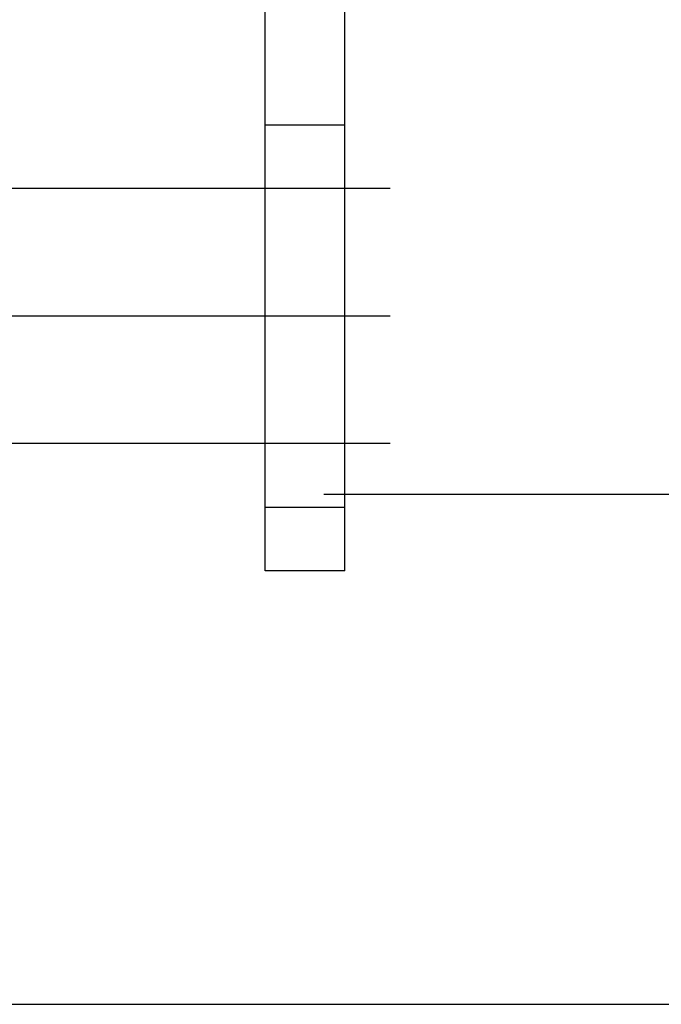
# Model space of a CAD drawing. Header units: inches. Extents: x 0 to 193, y 0 to 125.
# Tile 47 of 99: x 88.435 to 89.064, y 78.48 to 79.445. Entities that reach past the tile are written whole.
import ezdxf

# ---------------------------------------------------------------- set-up
doc = ezdxf.new("R2010")
doc.units = ezdxf.units.IN
doc.header["$LTSCALE"] = 10.63801
doc.header["$MEASUREMENT"] = 0
doc.linetypes.add('HIDDEN', pattern=[0.2, 0.1, -0.1])
doc.layers.add('DEFAULT_2', color=8, linetype='HIDDEN')
doc.layers.add('EXD_ENCLOSURE_SUBPANEL', color=7, linetype='CONTINUOUS')

msp = doc.modelspace()

# ---------------------------------------------------------------- linework, layer by layer
at = {"layer": 'DEFAULT_2', "color": 8, "linetype": 'HIDDEN'}
for p, q in [((88.67582, 78.9048), (88.67582, 79.9968)), ((88.75382, 78.9048), (88.75382, 79.9968)), ((88.67582, 79.3423), (88.75382, 79.3423)), ((90.92582, 79.2798), (68.92582, 79.2798)), ((90.92582, 79.1548), (68.92582, 79.1548)), ((90.92582, 79.0298), (68.92582, 79.0298)), ((89.79682, 78.9798), (78.89682, 78.9798)), ((88.67582, 78.9673), (88.75382, 78.9673)), ((88.75382, 78.9048), (88.67582, 78.9048))]:
    msp.add_line(p, q, dxfattribs=at)
at = {"layer": 'EXD_ENCLOSURE_SUBPANEL', "color": 8, "linetype": 'HIDDEN'}
msp.add_line((77.62782, 78.47982), (89.81582, 78.47982), dxfattribs=at)

doc.saveas('drawing.dxf')
